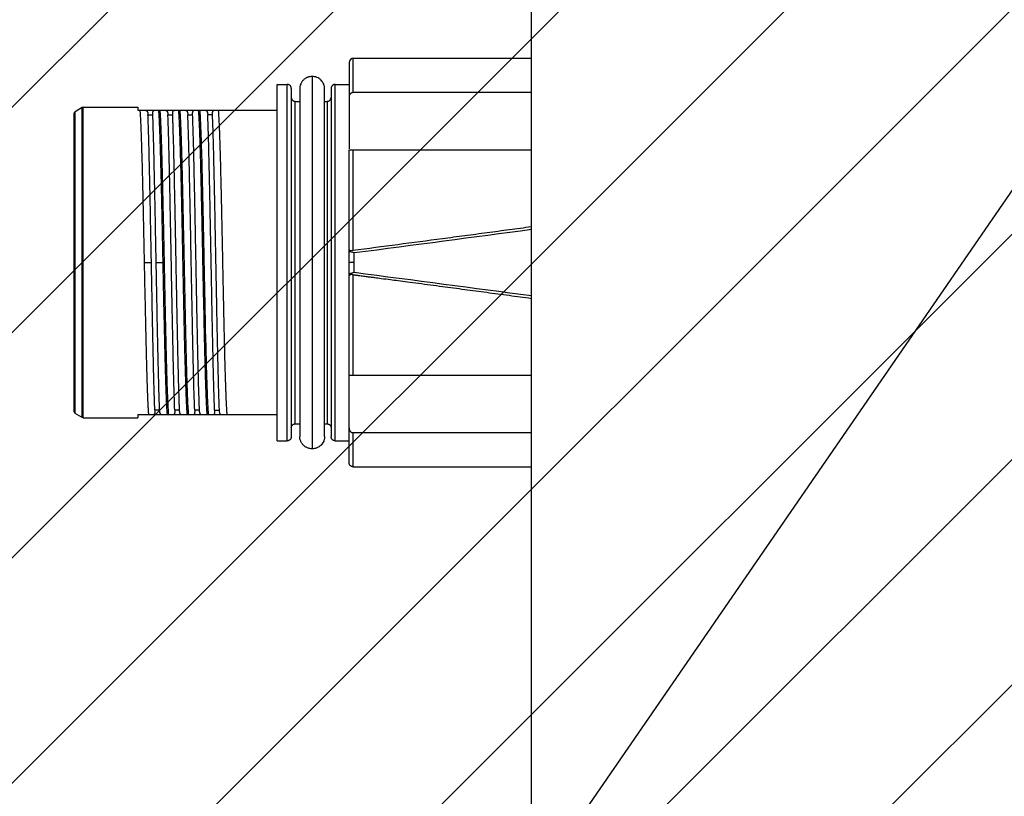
# Model space of a CAD drawing. Header units: millimetres. Extents: x -491 to 2059, y -393 to 795.
# Tile 255 of 256: x 911 to 931, y 449 to 465. Entities that reach past the tile are written whole.
import ezdxf

# ---------------------------------------------------------------- set-up
doc = ezdxf.new("R2010")
doc.units = ezdxf.units.MM
doc.header["$LTSCALE"] = 462.55
doc.linetypes.add('PHANTOM', pattern=[0.8, 0.45, -0.05, 0.1, -0.05, 0.1, -0.05])
doc.layers.get('0').update_dxf_attribs({"linetype": 'CONTINUOUS'})
for name, color, linetype in [('_0219_COVER_TOP_PBL222', 7, 'CONTINUOUS'), ('A2600102_ABL239', 7, 'CONTINUOUS'), ('DEFAULT_3', 7, 'PHANTOM'), ('E2030301_ABL240', 7, 'CONTINUOUS'), ('R2538000302_HARNESS_PBL241', 7, 'CONTINUOUS'), ('위_8_VBL211', 7, 'CONTINUOUS')]:
    doc.layers.add(name, color=color, linetype=linetype)

# ---------------------------------------------------------------- blocks, each defined once
blk = doc.blocks.new('_0219_COVER_TOP_PBL222', base_point=(3331.953, 4611.092))
at = {"layer": '_0219_COVER_TOP_PBL222', "color": 7}
blk.add_line((3164.049, 4462.797), (3164.049, 4578.912), dxfattribs=at)
at = {"layer": '_0219_COVER_TOP_PBL222', "color": 2}
blk.add_line((3212.735, 4533.532), (3164.049, 4462.796), dxfattribs=at)
blk = doc.blocks.new('R2538000302_HARNESS_PBL241', base_point=(3152.574, 4494.197))
at = {"layer": 'R2538000302_HARNESS_PBL241', "color": 2}
for p, q in [((3155.098, 4502.738), (3155.098, 4504.447)), ((3153.048, 4503.547), (3153.048, 4484.847)), ((3151.798, 4485.247), (3151.798, 4503.147)), ((3154.198, 4485.247), (3154.198, 4503.147)), ((3141.508, 4486.411), (3141.508, 4501.984)), ((3141.558, 4486.397), (3141.558, 4501.997)), ((3152.198, 4486.097), (3152.198, 4502.297)), ((3153.798, 4502.297), (3153.798, 4486.097)), ((3141.148, 4486.618), (3141.148, 4501.776)), ((3144.806, 4501.613), (3145.046, 4501.613)), ((3145.806, 4501.613), (3146.046, 4501.613)), ((3146.806, 4501.613), (3147.046, 4501.613)), ((3148.046, 4501.613), (3147.806, 4501.613)), ((3155.098, 4494.805), (3155.098, 4499.865)), ((3144.632, 4494.197), (3144.978, 4494.197)), ((3145.219, 4494.197), (3145.565, 4494.197)), ((3155.148, 4494.197), (3154.898, 4494.197)), ((3155.098, 4488.53), (3155.098, 4493.59)), ((3145.391, 4486.782), (3145.15, 4486.782)), ((3146.391, 4486.782), (3146.15, 4486.782)), ((3147.391, 4486.782), (3147.15, 4486.782)), ((3148.15, 4486.782), (3148.391, 4486.782)), ((3155.098, 4483.947), (3155.098, 4485.657))]:
    blk.add_line(p, q, dxfattribs=at)
at = {"layer": 'R2538000302_HARNESS_PBL241', "color": 7}
for p, q in [((3164.049, 4504.447), (3155.098, 4504.447)), ((3154.898, 4504.247), (3154.898, 4499.908)), ((3151.298, 4485.247), (3151.298, 4503.147)), ((3151.298, 4503.147), (3151.798, 4503.147)), ((3151.998, 4502.947), (3151.998, 4485.447)), ((3152.423, 4502.922), (3152.423, 4485.472)), ((3153.673, 4485.472), (3153.673, 4502.922)), ((3153.998, 4502.947), (3153.998, 4485.447)), ((3154.198, 4503.147), (3154.898, 4503.147)), ((3164.049, 4502.738), (3155.098, 4502.738)), ((3141.508, 4501.984), (3141.148, 4501.776)), ((3141.558, 4501.997), (3141.508, 4501.984)), ((3141.558, 4501.997), (3144.298, 4501.997)), ((3144.298, 4501.997), (3144.298, 4501.847)), ((3144.298, 4501.847), (3151.298, 4501.847)), ((3152.198, 4502.297), (3152.423, 4502.297)), ((3153.673, 4502.297), (3153.798, 4502.297)), ((3141.098, 4501.689), (3141.148, 4501.776)), ((3141.098, 4486.705), (3141.098, 4501.689)), ((3154.898, 4484.147), (3154.898, 4499.864)), ((3154.922, 4499.862), (3154.953, 4499.862)), ((3155.098, 4499.865), (3164.049, 4499.865)), ((3147.52, 4499.226), (3147.508, 4499.666)), ((3147.455, 4499.189), (3147.454, 4499.226)), ((3147.459, 4499.008), (3147.455, 4499.189)), ((3147.46, 4498.996), (3147.459, 4499.008)), ((3147.466, 4498.758), (3147.46, 4498.996)), ((3147.521, 4499.19), (3147.52, 4499.226)), ((3147.526, 4499.01), (3147.521, 4499.19)), ((3147.526, 4498.996), (3147.526, 4499.01)), ((3147.532, 4498.758), (3147.526, 4498.996)), ((3147.47, 4498.597), (3147.466, 4498.758)), ((3147.478, 4498.265), (3147.47, 4498.597)), ((3147.536, 4498.599), (3147.532, 4498.758)), ((3147.545, 4498.265), (3147.536, 4498.599)), ((3147.478, 4498.239), (3147.478, 4498.265)), ((3147.545, 4498.241), (3147.545, 4498.265)), ((3147.181, 4496.17), (3147.166, 4496.918)), ((3147.506, 4497.04), (3147.505, 4497.048)), ((3147.507, 4496.968), (3147.506, 4497.04)), ((3147.508, 4496.949), (3147.507, 4496.968)), ((3147.574, 4496.968), (3147.572, 4497.042)), ((3147.592, 4496.121), (3147.574, 4496.968)), ((3147.181, 4496.147), (3147.181, 4496.17)), ((3147.183, 4496.046), (3147.181, 4496.147)), ((3147.185, 4495.946), (3147.183, 4496.046)), ((3147.187, 4495.865), (3147.185, 4495.946)), ((3147.188, 4495.794), (3147.185, 4495.946)), ((3147.526, 4496.09), (3147.525, 4496.121)), ((3147.532, 4495.797), (3147.526, 4496.09)), ((3147.593, 4496.092), (3147.592, 4496.121)), ((3147.599, 4495.797), (3147.593, 4496.092)), ((3154.898, 4494.76), (3155.148, 4494.699)), ((3155.148, 4493.695), (3155.148, 4494.699)), ((3155.148, 4493.695), (3154.898, 4493.634)), ((3147.251, 4492.497), (3147.249, 4492.573)), ((3147.252, 4492.435), (3147.251, 4492.497)), ((3147.264, 4491.838), (3147.252, 4492.435)), ((3147.604, 4492.305), (3147.598, 4492.597)), ((3147.671, 4492.306), (3147.665, 4492.597)), ((3147.624, 4491.355), (3147.604, 4492.305)), ((3147.679, 4491.918), (3147.671, 4492.306)), ((3146.276, 4491.255), (3146.271, 4491.474)), ((3147.264, 4491.829), (3147.264, 4491.838)), ((3147.264, 4491.829), (3147.264, 4491.838)), ((3147.271, 4491.475), (3147.264, 4491.829)), ((3147.275, 4491.263), (3147.271, 4491.475)), ((3147.681, 4491.805), (3147.679, 4491.918)), ((3147.682, 4491.778), (3147.681, 4491.805)), ((3147.691, 4491.356), (3147.682, 4491.778)), ((3146.281, 4490.968), (3146.276, 4491.255)), ((3146.283, 4490.87), (3146.281, 4490.968)), ((3147.276, 4491.255), (3147.275, 4491.263)), ((3147.276, 4491.255), (3147.275, 4491.263)), ((3147.281, 4490.968), (3147.276, 4491.255)), ((3147.627, 4491.248), (3147.624, 4491.355)), ((3147.627, 4491.238), (3147.627, 4491.248)), ((3147.632, 4491.025), (3147.627, 4491.237)), ((3147.633, 4490.976), (3147.632, 4491.025)), ((3147.694, 4491.248), (3147.691, 4491.356)), ((3147.694, 4491.239), (3147.694, 4491.248)), ((3147.698, 4491.027), (3147.694, 4491.239)), ((3147.7, 4490.976), (3147.698, 4491.027)), ((3147.717, 4490.224), (3147.7, 4490.976)), ((3147.652, 4490.152), (3147.65, 4490.224)), ((3147.66, 4489.801), (3147.652, 4490.152)), ((3147.719, 4490.154), (3147.717, 4490.224)), ((3147.727, 4489.797), (3147.719, 4490.154)), ((3147.662, 4489.722), (3147.66, 4489.801)), ((3147.674, 4489.249), (3147.662, 4489.722)), ((3147.729, 4489.729), (3147.727, 4489.797)), ((3147.729, 4489.722), (3147.729, 4489.729)), ((3147.676, 4489.207), (3147.674, 4489.249)), ((3164.049, 4488.53), (3155.098, 4488.53)), ((3146.359, 4487.691), (3146.354, 4487.891)), ((3141.098, 4486.705), (3141.148, 4486.618)), ((3141.508, 4486.411), (3141.148, 4486.618)), ((3144.298, 4486.547), (3144.298, 4486.397)), ((3151.298, 4486.547), (3144.298, 4486.547)), ((3141.558, 4486.397), (3141.508, 4486.411)), ((3141.558, 4486.397), (3144.298, 4486.397)), ((3152.198, 4486.097), (3152.423, 4486.097)), ((3153.673, 4486.097), (3153.798, 4486.097)), ((3155.098, 4485.657), (3164.049, 4485.657)), ((3151.298, 4485.247), (3151.798, 4485.247)), ((3154.198, 4485.247), (3154.898, 4485.247)), ((3155.098, 4483.947), (3164.049, 4483.947))]:
    blk.add_line(p, q, dxfattribs=at)
blk.add_lwpolyline([(3155.098, 4504.447), (3155.055, 4504.442), (3154.974, 4504.404), (3154.918, 4504.334), (3154.898, 4504.247)], dxfattribs=at)
for centre, radius, start, end in [((3142.472, 4501.547), 2.89, 5.8522, 5.9675), ((3143.472, 4501.547), 2.89, 5.8522, 5.9675), ((3144.472, 4501.547), 2.89, 5.8522, 5.9675), ((2936.855, 4493.585), 210.674, 1.53426, 1.65393), ((2610.316, 4485.461), 537.382, 1.23481, 1.36271), ((3148.87, 4486.863), 3.036, 185.5825, 185.9652), ((3149.87, 4486.863), 3.036, 185.5825, 185.9652), ((3150.87, 4486.863), 3.036, 185.5825, 185.9652)]:
    blk.add_arc(centre, radius, start, end, dxfattribs=at)
for major_axis, start_param, end_param in [((88.474, 9.93), -1.178625, -1.066705), ((88.474, -9.93), 1.066705, 1.178625)]:
    blk.add_ellipse((3120.964, 4494.197), major_axis=major_axis, ratio=0.040277, start_param=start_param, end_param=end_param, dxfattribs=at)
for points, knots in [([(3153.048, 4503.547), (3153.008, 4503.547), (3152.947, 4503.541), (3152.868, 4503.522), (3152.811, 4503.501), (3152.755, 4503.475), (3152.702, 4503.443), (3152.653, 4503.407), (3152.607, 4503.365), (3152.565, 4503.32), (3152.528, 4503.271), (3152.497, 4503.218), (3152.462, 4503.144), (3152.438, 4503.065), (3152.425, 4502.984), (3152.423, 4502.943), (3152.423, 4502.922)], [0, 0, 0, 0, 0.123658, 0.185796, 0.248121, 0.310639, 0.373306, 0.436053, 0.498812, 0.561532, 0.624205, 0.686867, 0.749543, 0.874741, 0.937379, 1, 1, 1, 1]), ([(3153.673, 4502.922), (3153.673, 4502.963), (3153.667, 4503.025), (3153.647, 4503.104), (3153.62, 4503.181), (3153.571, 4503.272), (3153.506, 4503.351), (3153.446, 4503.406), (3153.38, 4503.455), (3153.307, 4503.493), (3153.229, 4503.521), (3153.15, 4503.541), (3153.089, 4503.547), (3153.048, 4503.547)], [0, 0, 0, 0, 0.125003, 0.187539, 0.250036, 0.374886, 0.499849, 0.562453, 0.625121, 0.750582, 0.813373, 0.875985, 1, 1, 1, 1]), ([(3151.998, 4502.947), (3151.998, 4502.96), (3151.995, 4502.986), (3151.983, 4503.024), (3151.964, 4503.059), (3151.943, 4503.085), (3151.923, 4503.103), (3151.908, 4503.115), (3151.891, 4503.125), (3151.868, 4503.136), (3151.837, 4503.145), (3151.811, 4503.147), (3151.798, 4503.147)], [0, 0, 0, 0, 0.122814, 0.248907, 0.376935, 0.504944, 0.568445, 0.631364, 0.693669, 0.755504, 0.878211, 1, 1, 1, 1]), ([(3154.198, 4503.147), (3154.186, 4503.147), (3154.16, 4503.144), (3154.122, 4503.132), (3154.087, 4503.113), (3154.061, 4503.092), (3154.043, 4503.072), (3154.031, 4503.056), (3154.021, 4503.04), (3154.01, 4503.016), (3154.001, 4502.985), (3153.998, 4502.96), (3153.998, 4502.947)], [0, 0, 0, 0, 0.122814, 0.248907, 0.376935, 0.504944, 0.568445, 0.631364, 0.693669, 0.755504, 0.878211, 1, 1, 1, 1]), ([(3151.998, 4502.497), (3151.998, 4502.482), (3152.003, 4502.451), (3152.02, 4502.408), (3152.045, 4502.368), (3152.068, 4502.346), (3152.08, 4502.336)], [0, 0, 0, 0, 0.243703, 0.494635, 0.7485, 1, 1, 1, 1]), ([(3152.08, 4502.336), (3152.085, 4502.333), (3152.093, 4502.327), (3152.112, 4502.316), (3152.136, 4502.306), (3152.167, 4502.299), (3152.188, 4502.297), (3152.198, 4502.297)], [0, 0, 0, 0, 0.127326, 0.253647, 0.504033, 0.752816, 1, 1, 1, 1]), ([(3153.798, 4502.297), (3153.811, 4502.297), (3153.837, 4502.3), (3153.875, 4502.313), (3153.91, 4502.332), (3153.936, 4502.353), (3153.954, 4502.372), (3153.966, 4502.388), (3153.976, 4502.405), (3153.987, 4502.428), (3153.996, 4502.459), (3153.998, 4502.484), (3153.998, 4502.497)], [0, 0, 0, 0, 0.122814, 0.248907, 0.376935, 0.504944, 0.568445, 0.631364, 0.693669, 0.755504, 0.878211, 1, 1, 1, 1]), ([(3155.098, 4502.738), (3155.091, 4502.738), (3155.077, 4502.737), (3155.055, 4502.733), (3155.035, 4502.726), (3155.015, 4502.717), (3154.996, 4502.706), (3154.973, 4502.688), (3154.949, 4502.661), (3154.926, 4502.624), (3154.905, 4502.57), (3154.898, 4502.526), (3154.898, 4502.497)], [0, 0, 0, 0, 0.062508, 0.125038, 0.187669, 0.250313, 0.312863, 0.375434, 0.500492, 0.625472, 0.750589, 1, 1, 1, 1]), ([(3144.632, 4494.197), (3144.627, 4494.42), (3144.618, 4494.865), (3144.605, 4495.527), (3144.591, 4496.18), (3144.577, 4496.818), (3144.564, 4497.437), (3144.55, 4498.032), (3144.537, 4498.599), (3144.523, 4499.133), (3144.509, 4499.631), (3144.496, 4500.089), (3144.482, 4500.503), (3144.469, 4500.871), (3144.457, 4501.147), (3144.448, 4501.343), (3144.441, 4501.47), (3144.434, 4501.584), (3144.427, 4501.684), (3144.42, 4501.77), (3144.416, 4501.823), (3144.413, 4501.847)], [0, 0, 0, 0, 0.087449, 0.174254, 0.259775, 0.343381, 0.424456, 0.502403, 0.576646, 0.64664, 0.711869, 0.771852, 0.826147, 0.874357, 0.916126, 0.934497, 0.951148, 0.966049, 0.979172, 0.990496, 1, 1, 1, 1]), ([(3144.684, 4501.847), (3144.688, 4501.847), (3144.697, 4501.847), (3144.71, 4501.844), (3144.722, 4501.839), (3144.733, 4501.833), (3144.744, 4501.824), (3144.754, 4501.814), (3144.763, 4501.802), (3144.774, 4501.783), (3144.786, 4501.754), (3144.796, 4501.713), (3144.803, 4501.665), (3144.805, 4501.631), (3144.806, 4501.613)], [0, 0, 0, 0, 0.046248, 0.09091, 0.134943, 0.179362, 0.225173, 0.273298, 0.324546, 0.379601, 0.503016, 0.646614, 0.812033, 1, 1, 1, 1]), ([(3145.046, 4501.613), (3145.046, 4501.631), (3145.045, 4501.665), (3145.047, 4501.706), (3145.051, 4501.735), (3145.054, 4501.755), (3145.058, 4501.772), (3145.063, 4501.788), (3145.069, 4501.802), (3145.077, 4501.817), (3145.088, 4501.83), (3145.1, 4501.839), (3145.11, 4501.844), (3145.121, 4501.847), (3145.128, 4501.847), (3145.132, 4501.847)], [0, 0, 0, 0, 0.198278, 0.371742, 0.449249, 0.520718, 0.586326, 0.646336, 0.701094, 0.751072, 0.839258, 0.879622, 0.919004, 0.958714, 1, 1, 1, 1]), ([(3145.565, 4494.197), (3145.561, 4494.42), (3145.551, 4494.863), (3145.538, 4495.524), (3145.524, 4496.175), (3145.511, 4496.811), (3145.497, 4497.429), (3145.483, 4498.023), (3145.47, 4498.588), (3145.456, 4499.122), (3145.443, 4499.619), (3145.429, 4500.077), (3145.416, 4500.491), (3145.402, 4500.86), (3145.391, 4501.136), (3145.381, 4501.333), (3145.374, 4501.461), (3145.368, 4501.575), (3145.361, 4501.676), (3145.354, 4501.763), (3145.349, 4501.817), (3145.347, 4501.841)], [0, 0, 0, 0, 0.087276, 0.173914, 0.259276, 0.342738, 0.423688, 0.501532, 0.575699, 0.645647, 0.710863, 0.77087, 0.825227, 0.873537, 0.91545, 0.933909, 0.950658, 0.965666, 0.978907, 0.990358, 1, 1, 1, 1]), ([(3145.848, 4486.567), (3145.846, 4486.593), (3145.841, 4486.648), (3145.835, 4486.738), (3145.828, 4486.842), (3145.821, 4486.959), (3145.814, 4487.089), (3145.805, 4487.288), (3145.796, 4487.505), (3145.787, 4487.737), (3145.778, 4488.001), (3145.766, 4488.359), (3145.753, 4488.819), (3145.739, 4489.319), (3145.726, 4489.855), (3145.712, 4490.422), (3145.699, 4491.017), (3145.685, 4491.635), (3145.672, 4492.272), (3145.658, 4492.922), (3145.644, 4493.583), (3145.631, 4494.247), (3145.617, 4494.911), (3145.604, 4495.57), (3145.59, 4496.219), (3145.576, 4496.854), (3145.563, 4497.468), (3145.55, 4498.059), (3145.536, 4498.622), (3145.518, 4499.304), (3145.501, 4499.936), (3145.482, 4500.512), (3145.468, 4500.877), (3145.457, 4501.152), (3145.448, 4501.346), (3145.441, 4501.472), (3145.434, 4501.585), (3145.427, 4501.685), (3145.42, 4501.771), (3145.416, 4501.823), (3145.413, 4501.847)], [0, 0, 0, 0, 0.005005, 0.01091, 0.017706, 0.025379, 0.033916, 0.043303, 0.064554, 0.07638, 0.088978, 0.116397, 0.146611, 0.1794, 0.214526, 0.25173, 0.290743, 0.331278, 0.373041, 0.415726, 0.459022, 0.502612, 0.546178, 0.589402, 0.631968, 0.673566, 0.713892, 0.752651, 0.78956, 0.82435, 0.886576, 0.913557, 0.937516, 0.958276, 0.96741, 0.975689, 0.9831, 0.98963, 0.995266, 1, 1, 1, 1]), ([(3145.684, 4501.847), (3145.688, 4501.847), (3145.697, 4501.847), (3145.71, 4501.844), (3145.722, 4501.839), (3145.733, 4501.833), (3145.744, 4501.824), (3145.754, 4501.814), (3145.763, 4501.802), (3145.774, 4501.783), (3145.786, 4501.754), (3145.796, 4501.713), (3145.803, 4501.665), (3145.805, 4501.631), (3145.806, 4501.613)], [0, 0, 0, 0, 0.046248, 0.09091, 0.134942, 0.179362, 0.225173, 0.273298, 0.324546, 0.379601, 0.503016, 0.646614, 0.812033, 1, 1, 1, 1]), ([(3146.046, 4501.613), (3146.046, 4501.631), (3146.045, 4501.665), (3146.047, 4501.706), (3146.051, 4501.735), (3146.054, 4501.755), (3146.058, 4501.772), (3146.063, 4501.788), (3146.069, 4501.802), (3146.077, 4501.817), (3146.088, 4501.83), (3146.1, 4501.839), (3146.11, 4501.844), (3146.121, 4501.847), (3146.128, 4501.847), (3146.132, 4501.847)], [0, 0, 0, 0, 0.198278, 0.371742, 0.449249, 0.520718, 0.586326, 0.646337, 0.701094, 0.751072, 0.839258, 0.879622, 0.919004, 0.958714, 1, 1, 1, 1]), ([(3146.784, 4486.547), (3146.781, 4486.571), (3146.776, 4486.624), (3146.77, 4486.71), (3146.763, 4486.81), (3146.756, 4486.924), (3146.749, 4487.051), (3146.74, 4487.246), (3146.728, 4487.522), (3146.715, 4487.889), (3146.701, 4488.302), (3146.688, 4488.759), (3146.674, 4489.256), (3146.66, 4489.789), (3146.647, 4490.354), (3146.633, 4490.948), (3146.62, 4491.566), (3146.606, 4492.203), (3146.592, 4492.854), (3146.579, 4493.516), (3146.565, 4494.183), (3146.552, 4494.849), (3146.538, 4495.511), (3146.524, 4496.163), (3146.511, 4496.801), (3146.497, 4497.42), (3146.484, 4498.015), (3146.47, 4498.581), (3146.457, 4499.116), (3146.443, 4499.615), (3146.429, 4500.073), (3146.416, 4500.489), (3146.403, 4500.858), (3146.391, 4501.135), (3146.381, 4501.332), (3146.374, 4501.46), (3146.368, 4501.575), (3146.361, 4501.676), (3146.354, 4501.763), (3146.349, 4501.817), (3146.347, 4501.841)], [0, 0, 0, 0, 0.004747, 0.010401, 0.016953, 0.024392, 0.032704, 0.041874, 0.062722, 0.086783, 0.113882, 0.143819, 0.176376, 0.211312, 0.248371, 0.287281, 0.327756, 0.369499, 0.412202, 0.455552, 0.49923, 0.542915, 0.586287, 0.629025, 0.670816, 0.711353, 0.750338, 0.787484, 0.822519, 0.855185, 0.885243, 0.91247, 0.936669, 0.957661, 0.966907, 0.975295, 0.98281, 0.989441, 0.995174, 1, 1, 1, 1]), ([(3146.848, 4486.567), (3146.846, 4486.593), (3146.841, 4486.648), (3146.835, 4486.738), (3146.828, 4486.842), (3146.821, 4486.959), (3146.814, 4487.089), (3146.805, 4487.288), (3146.796, 4487.505), (3146.787, 4487.737), (3146.778, 4488.001), (3146.766, 4488.359), (3146.753, 4488.819), (3146.739, 4489.319), (3146.726, 4489.855), (3146.712, 4490.422), (3146.699, 4491.017), (3146.685, 4491.635), (3146.672, 4492.272), (3146.658, 4492.922), (3146.644, 4493.583), (3146.631, 4494.247), (3146.617, 4494.911), (3146.604, 4495.57), (3146.59, 4496.219), (3146.576, 4496.854), (3146.563, 4497.468), (3146.55, 4498.059), (3146.536, 4498.622), (3146.518, 4499.304), (3146.501, 4499.936), (3146.482, 4500.512), (3146.468, 4500.877), (3146.457, 4501.152), (3146.448, 4501.346), (3146.441, 4501.472), (3146.434, 4501.585), (3146.427, 4501.685), (3146.42, 4501.771), (3146.416, 4501.823), (3146.413, 4501.847)], [0, 0, 0, 0, 0.005005, 0.01091, 0.017706, 0.025379, 0.033916, 0.043303, 0.064554, 0.07638, 0.088978, 0.116397, 0.146611, 0.1794, 0.214526, 0.25173, 0.290743, 0.331278, 0.373041, 0.415726, 0.459022, 0.502612, 0.546178, 0.589402, 0.631968, 0.673566, 0.713892, 0.752651, 0.78956, 0.82435, 0.886576, 0.913557, 0.937516, 0.958276, 0.96741, 0.975689, 0.9831, 0.98963, 0.995266, 1, 1, 1, 1]), ([(3146.684, 4501.847), (3146.688, 4501.847), (3146.697, 4501.847), (3146.71, 4501.844), (3146.722, 4501.839), (3146.733, 4501.833), (3146.744, 4501.824), (3146.754, 4501.814), (3146.763, 4501.802), (3146.774, 4501.783), (3146.786, 4501.754), (3146.796, 4501.713), (3146.803, 4501.665), (3146.805, 4501.631), (3146.806, 4501.613)], [0, 0, 0, 0, 0.046248, 0.09091, 0.134942, 0.179362, 0.225173, 0.273298, 0.324546, 0.379601, 0.503016, 0.646614, 0.812033, 1, 1, 1, 1]), ([(3147.046, 4501.613), (3147.046, 4501.631), (3147.045, 4501.665), (3147.047, 4501.706), (3147.051, 4501.735), (3147.054, 4501.755), (3147.058, 4501.772), (3147.063, 4501.788), (3147.069, 4501.802), (3147.077, 4501.817), (3147.088, 4501.83), (3147.1, 4501.839), (3147.11, 4501.844), (3147.121, 4501.847), (3147.128, 4501.847), (3147.132, 4501.847)], [0, 0, 0, 0, 0.198278, 0.371742, 0.449249, 0.520718, 0.586326, 0.646337, 0.701094, 0.751072, 0.839258, 0.879622, 0.919004, 0.958714, 1, 1, 1, 1]), ([(3147.441, 4499.666), (3147.437, 4499.798), (3147.43, 4500.052), (3147.418, 4500.417), (3147.407, 4500.747), (3147.395, 4501.041), (3147.383, 4501.297), (3147.373, 4501.487), (3147.365, 4501.618), (3147.359, 4501.702), (3147.353, 4501.775), (3147.349, 4501.82), (3147.347, 4501.841)], [0, 0, 0, 0, 0.182504, 0.350189, 0.502136, 0.637513, 0.75558, 0.85569, 0.898839, 0.937305, 0.971039, 1, 1, 1, 1]), ([(3147.508, 4499.666), (3147.504, 4499.799), (3147.497, 4500.055), (3147.485, 4500.421), (3147.475, 4500.705), (3147.467, 4500.914), (3147.459, 4501.098), (3147.45, 4501.305), (3147.44, 4501.494), (3147.431, 4501.626), (3147.425, 4501.709), (3147.419, 4501.782), (3147.415, 4501.826), (3147.413, 4501.847)], [0, 0, 0, 0, 0.183124, 0.351276, 0.503523, 0.573413, 0.639016, 0.757005, 0.85684, 0.899778, 0.937983, 0.971404, 1, 1, 1, 1]), ([(3147.684, 4501.847), (3147.688, 4501.847), (3147.697, 4501.847), (3147.71, 4501.844), (3147.722, 4501.839), (3147.733, 4501.833), (3147.744, 4501.824), (3147.754, 4501.814), (3147.763, 4501.802), (3147.774, 4501.783), (3147.786, 4501.754), (3147.796, 4501.713), (3147.803, 4501.665), (3147.805, 4501.631), (3147.806, 4501.613)], [0, 0, 0, 0, 0.046248, 0.09091, 0.134942, 0.179362, 0.225173, 0.273298, 0.324546, 0.379601, 0.503016, 0.646614, 0.812033, 1, 1, 1, 1]), ([(3148.046, 4501.613), (3148.046, 4501.631), (3148.045, 4501.665), (3148.047, 4501.706), (3148.051, 4501.735), (3148.054, 4501.755), (3148.058, 4501.772), (3148.063, 4501.788), (3148.069, 4501.802), (3148.077, 4501.817), (3148.088, 4501.83), (3148.1, 4501.839), (3148.11, 4501.844), (3148.121, 4501.847), (3148.128, 4501.847), (3148.132, 4501.847)], [0, 0, 0, 0, 0.198278, 0.371742, 0.449249, 0.520718, 0.586326, 0.646337, 0.701094, 0.751072, 0.839258, 0.879622, 0.919004, 0.958714, 1, 1, 1, 1]), ([(3148.47, 4498.598), (3148.465, 4498.799), (3148.455, 4499.184), (3148.439, 4499.738), (3148.426, 4500.168), (3148.416, 4500.484), (3148.408, 4500.7), (3148.401, 4500.9), (3148.393, 4501.085), (3148.385, 4501.253), (3148.377, 4501.405), (3148.37, 4501.54), (3148.362, 4501.658), (3148.355, 4501.759), (3148.349, 4501.82), (3148.346, 4501.847)], [0, 0, 0, 0, 0.185238, 0.35606, 0.510863, 0.5818, 0.648201, 0.709913, 0.766792, 0.818705, 0.865531, 0.907161, 0.943501, 0.974469, 1, 1, 1, 1]), ([(3144.978, 4494.197), (3144.971, 4494.575), (3144.961, 4495.139), (3144.946, 4495.887), (3144.935, 4496.438), (3144.924, 4496.979), (3144.914, 4497.507), (3144.903, 4498.02), (3144.893, 4498.516), (3144.882, 4498.992), (3144.871, 4499.446), (3144.86, 4499.876), (3144.85, 4500.28), (3144.839, 4500.656), (3144.828, 4501.003), (3144.817, 4501.318), (3144.81, 4501.518), (3144.806, 4501.613)], [0, 0, 0, 0, 0.152695, 0.228171, 0.302603, 0.375655, 0.44699, 0.516283, 0.583217, 0.647488, 0.708801, 0.766877, 0.82145, 0.872271, 0.919109, 0.96175, 1, 1, 1, 1]), ([(3145.219, 4494.197), (3145.211, 4494.575), (3145.201, 4495.139), (3145.186, 4495.887), (3145.176, 4496.438), (3145.165, 4496.979), (3145.154, 4497.507), (3145.143, 4498.02), (3145.133, 4498.516), (3145.122, 4498.992), (3145.111, 4499.446), (3145.101, 4499.876), (3145.09, 4500.28), (3145.079, 4500.656), (3145.065, 4501.097), (3145.055, 4501.413), (3145.046, 4501.613)], [0, 0, 0, 0, 0.152695, 0.228171, 0.302604, 0.375655, 0.44699, 0.516283, 0.583218, 0.647488, 0.708801, 0.766877, 0.82145, 0.872272, 0.919109, 1, 1, 1, 1]), ([(3146.15, 4486.782), (3146.142, 4486.981), (3146.131, 4487.297), (3146.118, 4487.738), (3146.107, 4488.115), (3146.096, 4488.519), (3146.085, 4488.949), (3146.075, 4489.403), (3146.064, 4489.878), (3146.054, 4490.374), (3146.043, 4490.887), (3146.032, 4491.415), (3146.021, 4491.956), (3146.011, 4492.508), (3145.996, 4493.256), (3145.978, 4494.197), (3145.961, 4495.139), (3145.946, 4495.887), (3145.935, 4496.438), (3145.924, 4496.979), (3145.914, 4497.507), (3145.903, 4498.02), (3145.893, 4498.516), (3145.882, 4498.992), (3145.871, 4499.446), (3145.86, 4499.876), (3145.85, 4500.28), (3145.839, 4500.656), (3145.828, 4501.003), (3145.817, 4501.318), (3145.81, 4501.518), (3145.806, 4501.613)], [0, 0, 0, 0, 0.040445, 0.063864, 0.089275, 0.116561, 0.145599, 0.176256, 0.208391, 0.241858, 0.276505, 0.312172, 0.348698, 0.385914, 0.423652, 0.5, 0.576348, 0.614086, 0.651302, 0.687828, 0.723495, 0.758141, 0.791609, 0.823744, 0.854401, 0.883438, 0.910725, 0.936136, 0.959554, 0.980875, 1, 1, 1, 1]), ([(3146.271, 4491.474), (3146.266, 4491.711), (3146.257, 4492.19), (3146.243, 4492.915), (3146.231, 4493.526), (3146.222, 4494.019), (3146.213, 4494.512), (3146.201, 4495.126), (3146.187, 4495.856), (3146.175, 4496.458), (3146.166, 4496.931), (3146.157, 4497.39), (3146.145, 4497.947), (3146.133, 4498.492), (3146.124, 4498.913), (3146.117, 4499.214), (3146.11, 4499.506), (3146.101, 4499.874), (3146.089, 4500.306), (3146.077, 4500.718), (3146.068, 4501.023), (3146.059, 4501.292), (3146.052, 4501.487), (3146.046, 4501.613)], [0, 0, 0, 0, 0.070117, 0.141777, 0.214424, 0.250941, 0.287492, 0.360412, 0.432618, 0.503548, 0.538361, 0.57265, 0.639386, 0.703237, 0.733924, 0.763706, 0.792525, 0.820325, 0.872651, 0.92028, 0.942214, 0.962839, 1, 1, 1, 1]), ([(3147.15, 4486.782), (3147.142, 4486.981), (3147.131, 4487.297), (3147.118, 4487.738), (3147.107, 4488.115), (3147.096, 4488.519), (3147.085, 4488.949), (3147.075, 4489.403), (3147.064, 4489.878), (3147.054, 4490.374), (3147.043, 4490.887), (3147.032, 4491.415), (3147.021, 4491.956), (3147.011, 4492.508), (3146.996, 4493.256), (3146.978, 4494.197), (3146.961, 4495.139), (3146.946, 4495.887), (3146.935, 4496.438), (3146.924, 4496.979), (3146.914, 4497.507), (3146.903, 4498.02), (3146.893, 4498.516), (3146.882, 4498.992), (3146.871, 4499.446), (3146.86, 4499.876), (3146.85, 4500.28), (3146.839, 4500.656), (3146.828, 4501.003), (3146.817, 4501.318), (3146.81, 4501.518), (3146.806, 4501.613)], [0, 0, 0, 0, 0.040445, 0.063864, 0.089275, 0.116561, 0.145599, 0.176256, 0.208391, 0.241858, 0.276505, 0.312172, 0.348698, 0.385914, 0.423652, 0.5, 0.576348, 0.614086, 0.651302, 0.687828, 0.723495, 0.758141, 0.791609, 0.823744, 0.854401, 0.883438, 0.910725, 0.936136, 0.959554, 0.980875, 1, 1, 1, 1]), ([(3147.166, 4496.918), (3147.161, 4497.163), (3147.151, 4497.642), (3147.136, 4498.343), (3147.122, 4499.008), (3147.107, 4499.63), (3147.092, 4500.204), (3147.079, 4500.651), (3147.069, 4500.98), (3147.06, 4501.269), (3147.052, 4501.478), (3147.046, 4501.613)], [0, 0, 0, 0, 0.156298, 0.306103, 0.448092, 0.581015, 0.703698, 0.815059, 0.866182, 0.914116, 1, 1, 1, 1]), ([(3148.15, 4486.782), (3148.142, 4486.981), (3148.131, 4487.297), (3148.118, 4487.738), (3148.107, 4488.115), (3148.096, 4488.519), (3148.085, 4488.949), (3148.075, 4489.403), (3148.064, 4489.878), (3148.054, 4490.374), (3148.043, 4490.887), (3148.032, 4491.415), (3148.021, 4491.956), (3148.011, 4492.508), (3147.996, 4493.256), (3147.978, 4494.197), (3147.961, 4495.139), (3147.946, 4495.887), (3147.935, 4496.438), (3147.924, 4496.979), (3147.914, 4497.507), (3147.903, 4498.02), (3147.893, 4498.516), (3147.882, 4498.992), (3147.871, 4499.446), (3147.86, 4499.876), (3147.85, 4500.28), (3147.839, 4500.656), (3147.828, 4501.003), (3147.817, 4501.318), (3147.81, 4501.518), (3147.806, 4501.613)], [0, 0, 0, 0, 0.040445, 0.063864, 0.089275, 0.116561, 0.145599, 0.176256, 0.208391, 0.241858, 0.276505, 0.312172, 0.348698, 0.385914, 0.423652, 0.5, 0.576348, 0.614086, 0.651302, 0.687828, 0.723495, 0.758141, 0.791609, 0.823744, 0.854401, 0.883438, 0.910725, 0.936136, 0.959554, 0.980875, 1, 1, 1, 1]), ([(3148.391, 4486.782), (3148.387, 4486.876), (3148.379, 4487.076), (3148.369, 4487.392), (3148.358, 4487.738), (3148.347, 4488.115), (3148.337, 4488.519), (3148.326, 4488.949), (3148.315, 4489.403), (3148.304, 4489.878), (3148.294, 4490.374), (3148.283, 4490.887), (3148.272, 4491.415), (3148.261, 4491.956), (3148.251, 4492.508), (3148.236, 4493.256), (3148.219, 4494.197), (3148.201, 4495.139), (3148.186, 4495.887), (3148.176, 4496.438), (3148.165, 4496.979), (3148.154, 4497.507), (3148.143, 4498.02), (3148.133, 4498.516), (3148.122, 4498.992), (3148.111, 4499.446), (3148.101, 4499.876), (3148.09, 4500.28), (3148.079, 4500.656), (3148.065, 4501.097), (3148.055, 4501.413), (3148.046, 4501.613)], [0, 0, 0, 0, 0.019125, 0.040445, 0.063864, 0.089275, 0.116561, 0.145599, 0.176256, 0.208391, 0.241859, 0.276505, 0.312172, 0.348698, 0.385914, 0.423652, 0.5, 0.576348, 0.614086, 0.651302, 0.687828, 0.723495, 0.758142, 0.791609, 0.823744, 0.854401, 0.883439, 0.910725, 0.936136, 0.959555, 1, 1, 1, 1]), ([(3154.898, 4499.864), (3154.902, 4499.863), (3154.91, 4499.861), (3154.918, 4499.861), (3154.922, 4499.862)], [0, 0, 0, 0, 0.496345, 1, 1, 1, 1]), ([(3154.953, 4499.862), (3154.963, 4499.862), (3154.984, 4499.863), (3155.033, 4499.864), (3155.071, 4499.865), (3155.098, 4499.865)], [0, 0, 0, 0, 0.201763, 0.442172, 1, 1, 1, 1]), ([(3148.532, 4495.797), (3148.529, 4495.922), (3148.524, 4496.169), (3148.517, 4496.536), (3148.509, 4496.898), (3148.498, 4497.367), (3148.485, 4497.933), (3148.475, 4498.38), (3148.47, 4498.598)], [0, 0, 0, 0, 0.13311, 0.264523, 0.393922, 0.520995, 0.766944, 1, 1, 1, 1]), ([(3147.505, 4497.049), (3147.501, 4497.251), (3147.492, 4497.648), (3147.483, 4498.045), (3147.478, 4498.239)], [0, 0, 0, 0, 0.510548, 1, 1, 1, 1]), ([(3147.525, 4496.121), (3147.524, 4496.191), (3147.518, 4496.467), (3147.512, 4496.743), (3147.508, 4496.949)], [0, 0, 0, 0, 0.253187, 1, 1, 1, 1]), ([(3164.049, 4495.991), (3163.682, 4495.941), (3162.943, 4495.842), (3161.828, 4495.692), (3160.707, 4495.542), (3159.211, 4495.343), (3157.342, 4495.096), (3155.846, 4494.902), (3155.098, 4494.805)], [0, 0, 0, 0, 0.123016, 0.247745, 0.373662, 0.498919, 0.749398, 1, 1, 1, 1]), ([(3147.249, 4492.573), (3147.244, 4492.84), (3147.234, 4493.377), (3147.219, 4494.183), (3147.203, 4494.99), (3147.193, 4495.527), (3147.188, 4495.794)], [0, 0, 0, 0, 0.248772, 0.499919, 0.751107, 1, 1, 1, 1]), ([(3147.598, 4492.597), (3147.592, 4492.862), (3147.581, 4493.396), (3147.565, 4494.197), (3147.549, 4494.999), (3147.538, 4495.532), (3147.532, 4495.797)], [0, 0, 0, 0, 0.248659, 0.499999, 0.75134, 1, 1, 1, 1]), ([(3147.665, 4492.597), (3147.659, 4492.862), (3147.648, 4493.396), (3147.632, 4494.197), (3147.616, 4494.999), (3147.605, 4495.532), (3147.599, 4495.797)], [0, 0, 0, 0, 0.248659, 0.499999, 0.75134, 1, 1, 1, 1]), ([(3148.598, 4492.597), (3148.592, 4492.862), (3148.581, 4493.396), (3148.565, 4494.197), (3148.549, 4494.999), (3148.538, 4495.532), (3148.532, 4495.797)], [0, 0, 0, 0, 0.248659, 0.499999, 0.75134, 1, 1, 1, 1]), ([(3154.898, 4494.853), (3154.898, 4494.853), (3154.897, 4494.852), (3154.897, 4494.851), (3154.897, 4494.85), (3154.898, 4494.848), (3154.899, 4494.847), (3154.9, 4494.845), (3154.901, 4494.843), (3154.903, 4494.841), (3154.904, 4494.837), (3154.906, 4494.834), (3154.908, 4494.831), (3154.911, 4494.829), (3154.914, 4494.826), (3154.918, 4494.823), (3154.922, 4494.821), (3154.928, 4494.818), (3154.937, 4494.814), (3154.945, 4494.811), (3154.949, 4494.81)], [0, 0, 0, 0, 0.028999, 0.040815, 0.052228, 0.076205, 0.102492, 0.129323, 0.155287, 0.20521, 0.25378, 0.30243, 0.352929, 0.40777, 0.468254, 0.532879, 0.600944, 0.672657, 0.827837, 1, 1, 1, 1]), ([(3154.949, 4494.81), (3154.953, 4494.809), (3154.964, 4494.806), (3154.986, 4494.802), (3155.017, 4494.8), (3155.057, 4494.8), (3155.084, 4494.803), (3155.098, 4494.805)], [0, 0, 0, 0, 0.099752, 0.208778, 0.451437, 0.719143, 1, 1, 1, 1]), ([(3144.851, 4486.547), (3144.848, 4486.571), (3144.843, 4486.624), (3144.836, 4486.711), (3144.83, 4486.811), (3144.823, 4486.924), (3144.816, 4487.052), (3144.807, 4487.247), (3144.795, 4487.524), (3144.781, 4487.891), (3144.768, 4488.306), (3144.754, 4488.763), (3144.741, 4489.261), (3144.727, 4489.796), (3144.714, 4490.362), (3144.7, 4490.957), (3144.686, 4491.576), (3144.673, 4492.214), (3144.659, 4492.867), (3144.646, 4493.53), (3144.636, 4493.974), (3144.632, 4494.197)], [0, 0, 0, 0, 0.009503, 0.020825, 0.033948, 0.048849, 0.0655, 0.083872, 0.125641, 0.17385, 0.228146, 0.288129, 0.353358, 0.423352, 0.497596, 0.575543, 0.656618, 0.740224, 0.825745, 0.91255, 1, 1, 1, 1]), ([(3145.15, 4486.782), (3145.142, 4486.981), (3145.131, 4487.297), (3145.118, 4487.738), (3145.107, 4488.115), (3145.096, 4488.519), (3145.085, 4488.949), (3145.075, 4489.403), (3145.064, 4489.878), (3145.054, 4490.374), (3145.043, 4490.887), (3145.032, 4491.415), (3145.021, 4491.956), (3145.011, 4492.508), (3144.996, 4493.256), (3144.985, 4493.82), (3144.978, 4494.197)], [0, 0, 0, 0, 0.08089, 0.127728, 0.178549, 0.233123, 0.291198, 0.352512, 0.416782, 0.483717, 0.55301, 0.624345, 0.697396, 0.771829, 0.847304, 1, 1, 1, 1]), ([(3145.391, 4486.782), (3145.387, 4486.876), (3145.379, 4487.076), (3145.369, 4487.392), (3145.358, 4487.738), (3145.347, 4488.115), (3145.337, 4488.519), (3145.326, 4488.949), (3145.315, 4489.403), (3145.304, 4489.878), (3145.294, 4490.374), (3145.283, 4490.887), (3145.272, 4491.415), (3145.261, 4491.956), (3145.251, 4492.508), (3145.236, 4493.256), (3145.226, 4493.82), (3145.219, 4494.197)], [0, 0, 0, 0, 0.038249, 0.080891, 0.127729, 0.17855, 0.233123, 0.291199, 0.352512, 0.416783, 0.483717, 0.55301, 0.624345, 0.697396, 0.771829, 0.847304, 1, 1, 1, 1]), ([(3145.784, 4486.547), (3145.781, 4486.571), (3145.776, 4486.624), (3145.77, 4486.711), (3145.763, 4486.811), (3145.756, 4486.924), (3145.749, 4487.052), (3145.742, 4487.192), (3145.736, 4487.345), (3145.726, 4487.575), (3145.715, 4487.891), (3145.701, 4488.306), (3145.687, 4488.763), (3145.674, 4489.261), (3145.66, 4489.796), (3145.647, 4490.362), (3145.633, 4490.957), (3145.62, 4491.576), (3145.606, 4492.214), (3145.592, 4492.867), (3145.579, 4493.53), (3145.57, 4493.974), (3145.565, 4494.197)], [0, 0, 0, 0, 0.009504, 0.020827, 0.033951, 0.048852, 0.065502, 0.083874, 0.103933, 0.125643, 0.173852, 0.228148, 0.28813, 0.353359, 0.423353, 0.497597, 0.575543, 0.656619, 0.740225, 0.825745, 0.91255, 1, 1, 1, 1]), ([(3154.931, 4493.578), (3154.926, 4493.576), (3154.919, 4493.572), (3154.911, 4493.566), (3154.907, 4493.562), (3154.903, 4493.557), (3154.9, 4493.552), (3154.899, 4493.547), (3154.898, 4493.543), (3154.898, 4493.541)], [0, 0, 0, 0, 0.313827, 0.450434, 0.574853, 0.689227, 0.79624, 0.898781, 1, 1, 1, 1]), ([(3155.098, 4493.59), (3155.082, 4493.592), (3155.058, 4493.594), (3155.026, 4493.594), (3155.003, 4493.593), (3154.982, 4493.591), (3154.963, 4493.588), (3154.946, 4493.584), (3154.936, 4493.58), (3154.931, 4493.578)], [0, 0, 0, 0, 0.292477, 0.433045, 0.566886, 0.691586, 0.806031, 0.909091, 1, 1, 1, 1]), ([(3155.098, 4493.59), (3155.096, 4493.59), (3155.091, 4493.591), (3155.084, 4493.592), (3155.079, 4493.592), (3155.074, 4493.593), (3155.071, 4493.593), (3155.07, 4493.594), (3155.068, 4493.594), (3155.07, 4493.594), (3155.071, 4493.594), (3155.074, 4493.593), (3155.077, 4493.593), (3155.084, 4493.592), (3155.094, 4493.591), (3155.116, 4493.588), (3155.151, 4493.583), (3155.2, 4493.577), (3155.256, 4493.57), (3155.317, 4493.562), (3155.382, 4493.553), (3155.468, 4493.542), (3155.572, 4493.528), (3155.692, 4493.513), (3155.839, 4493.494), (3156.008, 4493.472), (3156.242, 4493.441), (3156.561, 4493.399), (3156.949, 4493.349), (3157.388, 4493.291), (3157.859, 4493.229), (3158.599, 4493.132), (3159.558, 4493.005), (3160.698, 4492.854), (3161.813, 4492.705), (3162.927, 4492.555), (3163.675, 4492.454), (3164.049, 4492.403)], [0, 0, 0, 0, 0.000895, 0.001642, 0.002246, 0.002711, 0.00304, 0.003239, 0.00331, 0.003362, 0.003532, 0.003817, 0.004213, 0.004715, 0.006022, 0.007706, 0.012073, 0.017552, 0.023883, 0.030801, 0.038045, 0.045352, 0.05945, 0.072764, 0.085331, 0.10837, 0.128858, 0.163354, 0.214615, 0.25783, 0.309573, 0.371274, 0.504237, 0.628947, 0.751041, 0.875508, 1, 1, 1, 1]), ([(3148.66, 4489.797), (3148.655, 4490.014), (3148.644, 4490.461), (3148.632, 4491.027), (3148.621, 4491.496), (3148.611, 4491.982), (3148.603, 4492.35), (3148.598, 4492.597)], [0, 0, 0, 0, 0.233058, 0.479006, 0.606078, 0.735477, 1, 1, 1, 1]), ([(3147.391, 4486.782), (3147.388, 4486.84), (3147.384, 4486.962), (3147.374, 4487.224), (3147.363, 4487.582), (3147.349, 4488.047), (3147.338, 4488.464), (3147.329, 4488.82), (3147.32, 4489.202), (3147.308, 4489.701), (3147.295, 4490.324), (3147.286, 4490.75), (3147.281, 4490.968)], [0, 0, 0, 0, 0.042118, 0.087424, 0.187258, 0.298764, 0.421122, 0.486092, 0.553432, 0.69472, 0.843942, 1, 1, 1, 1]), ([(3147.65, 4490.224), (3147.648, 4490.285), (3147.643, 4490.536), (3147.637, 4490.787), (3147.633, 4490.976)], [0, 0, 0, 0, 0.244602, 1, 1, 1, 1]), ([(3146.354, 4487.891), (3146.347, 4488.108), (3146.339, 4488.442), (3146.327, 4488.898), (3146.318, 4489.265), (3146.31, 4489.648), (3146.298, 4490.184), (3146.289, 4490.593), (3146.283, 4490.87)], [0, 0, 0, 0, 0.218294, 0.336297, 0.459729, 0.588214, 0.721361, 1, 1, 1, 1]), ([(3147.848, 4486.567), (3147.846, 4486.595), (3147.84, 4486.657), (3147.833, 4486.758), (3147.826, 4486.875), (3147.818, 4487.009), (3147.811, 4487.158), (3147.803, 4487.323), (3147.796, 4487.502), (3147.789, 4487.697), (3147.781, 4487.906), (3147.771, 4488.211), (3147.758, 4488.625), (3147.743, 4489.158), (3147.734, 4489.529), (3147.729, 4489.722)], [0, 0, 0, 0, 0.026824, 0.058888, 0.096127, 0.138463, 0.185803, 0.238047, 0.295078, 0.356772, 0.422995, 0.493602, 0.647339, 0.816635, 1, 1, 1, 1]), ([(3148.784, 4486.547), (3148.781, 4486.575), (3148.775, 4486.636), (3148.768, 4486.736), (3148.76, 4486.854), (3148.752, 4486.989), (3148.745, 4487.141), (3148.737, 4487.309), (3148.73, 4487.494), (3148.722, 4487.695), (3148.714, 4487.91), (3148.703, 4488.227), (3148.69, 4488.656), (3148.675, 4489.21), (3148.665, 4489.596), (3148.66, 4489.797)], [0, 0, 0, 0, 0.025532, 0.056503, 0.092845, 0.134475, 0.181299, 0.23321, 0.290088, 0.3518, 0.418203, 0.48914, 0.643942, 0.814762, 1, 1, 1, 1]), ([(3147.784, 4486.547), (3147.781, 4486.571), (3147.776, 4486.623), (3147.77, 4486.709), (3147.763, 4486.807), (3147.756, 4486.919), (3147.749, 4487.045), (3147.74, 4487.237), (3147.729, 4487.509), (3147.715, 4487.871), (3147.696, 4488.442), (3147.684, 4488.892), (3147.676, 4489.207)], [0, 0, 0, 0, 0.027018, 0.059161, 0.096375, 0.138596, 0.185749, 0.237753, 0.355933, 0.492292, 0.645847, 1, 1, 1, 1]), ([(3154.922, 4488.533), (3154.92, 4488.533), (3154.916, 4488.533), (3154.912, 4488.533), (3154.908, 4488.532), (3154.904, 4488.532), (3154.902, 4488.532), (3154.901, 4488.532), (3154.9, 4488.531), (3154.899, 4488.531), (3154.899, 4488.531), (3154.898, 4488.531), (3154.898, 4488.53), (3154.898, 4488.53)], [0, 0, 0, 0, 0.23256, 0.432768, 0.601213, 0.738361, 0.844819, 0.886845, 0.921638, 0.949492, 0.970922, 0.986985, 1, 1, 1, 1]), ([(3155.098, 4488.53), (3155.08, 4488.53), (3155.044, 4488.53), (3154.995, 4488.531), (3154.959, 4488.532), (3154.936, 4488.533), (3154.926, 4488.533), (3154.922, 4488.533)], [0, 0, 0, 0, 0.319106, 0.605224, 0.835524, 0.926149, 1, 1, 1, 1]), ([(3146.391, 4486.782), (3146.388, 4486.849), (3146.383, 4486.989), (3146.372, 4487.292), (3146.364, 4487.528), (3146.359, 4487.691)], [0, 0, 0, 0, 0.222109, 0.463206, 1, 1, 1, 1]), ([(3145.15, 4486.782), (3145.151, 4486.763), (3145.152, 4486.729), (3145.15, 4486.688), (3145.146, 4486.659), (3145.143, 4486.64), (3145.139, 4486.622), (3145.134, 4486.606), (3145.128, 4486.593), (3145.119, 4486.577), (3145.109, 4486.564), (3145.096, 4486.555), (3145.086, 4486.551), (3145.076, 4486.548), (3145.068, 4486.547), (3145.065, 4486.547)], [0, 0, 0, 0, 0.198278, 0.371742, 0.449249, 0.520718, 0.586326, 0.646336, 0.701094, 0.751072, 0.839258, 0.879622, 0.919004, 0.958714, 1, 1, 1, 1]), ([(3145.513, 4486.547), (3145.509, 4486.547), (3145.5, 4486.548), (3145.487, 4486.55), (3145.475, 4486.555), (3145.463, 4486.562), (3145.453, 4486.57), (3145.443, 4486.58), (3145.434, 4486.592), (3145.423, 4486.612), (3145.411, 4486.641), (3145.401, 4486.681), (3145.394, 4486.729), (3145.391, 4486.763), (3145.391, 4486.782)], [0, 0, 0, 0, 0.046248, 0.09091, 0.134943, 0.179362, 0.225173, 0.273298, 0.324546, 0.379601, 0.503016, 0.646614, 0.812033, 1, 1, 1, 1]), ([(3146.15, 4486.782), (3146.151, 4486.763), (3146.152, 4486.729), (3146.15, 4486.688), (3146.146, 4486.659), (3146.143, 4486.64), (3146.139, 4486.622), (3146.134, 4486.606), (3146.128, 4486.593), (3146.119, 4486.577), (3146.109, 4486.564), (3146.096, 4486.555), (3146.086, 4486.551), (3146.076, 4486.548), (3146.068, 4486.547), (3146.065, 4486.547)], [0, 0, 0, 0, 0.198278, 0.371742, 0.449249, 0.520718, 0.586326, 0.646337, 0.701094, 0.751072, 0.839258, 0.879622, 0.919004, 0.958714, 1, 1, 1, 1]), ([(3146.513, 4486.547), (3146.509, 4486.547), (3146.5, 4486.548), (3146.487, 4486.55), (3146.475, 4486.555), (3146.463, 4486.562), (3146.453, 4486.57), (3146.443, 4486.58), (3146.434, 4486.592), (3146.423, 4486.612), (3146.411, 4486.641), (3146.401, 4486.681), (3146.394, 4486.729), (3146.391, 4486.763), (3146.391, 4486.782)], [0, 0, 0, 0, 0.046248, 0.09091, 0.134942, 0.179362, 0.225173, 0.273298, 0.324546, 0.379601, 0.503016, 0.646614, 0.812033, 1, 1, 1, 1]), ([(3147.15, 4486.782), (3147.151, 4486.763), (3147.152, 4486.729), (3147.15, 4486.688), (3147.146, 4486.659), (3147.143, 4486.64), (3147.139, 4486.622), (3147.134, 4486.606), (3147.128, 4486.593), (3147.119, 4486.577), (3147.109, 4486.564), (3147.096, 4486.555), (3147.086, 4486.551), (3147.076, 4486.548), (3147.068, 4486.547), (3147.065, 4486.547)], [0, 0, 0, 0, 0.198278, 0.371742, 0.449249, 0.520718, 0.586326, 0.646337, 0.701094, 0.751072, 0.839258, 0.879622, 0.919004, 0.958714, 1, 1, 1, 1]), ([(3147.513, 4486.547), (3147.509, 4486.547), (3147.5, 4486.548), (3147.487, 4486.55), (3147.475, 4486.555), (3147.463, 4486.562), (3147.453, 4486.57), (3147.443, 4486.58), (3147.434, 4486.592), (3147.423, 4486.612), (3147.411, 4486.641), (3147.401, 4486.681), (3147.394, 4486.729), (3147.391, 4486.763), (3147.391, 4486.782)], [0, 0, 0, 0, 0.046248, 0.09091, 0.134942, 0.179362, 0.225173, 0.273298, 0.324546, 0.379601, 0.503016, 0.646614, 0.812033, 1, 1, 1, 1]), ([(3148.15, 4486.782), (3148.151, 4486.763), (3148.152, 4486.729), (3148.15, 4486.688), (3148.146, 4486.659), (3148.143, 4486.64), (3148.139, 4486.622), (3148.134, 4486.606), (3148.128, 4486.593), (3148.119, 4486.577), (3148.109, 4486.564), (3148.096, 4486.555), (3148.086, 4486.551), (3148.076, 4486.548), (3148.068, 4486.547), (3148.065, 4486.547)], [0, 0, 0, 0, 0.198278, 0.371742, 0.449249, 0.520718, 0.586326, 0.646337, 0.701094, 0.751072, 0.839258, 0.879622, 0.919004, 0.958714, 1, 1, 1, 1]), ([(3148.513, 4486.547), (3148.509, 4486.547), (3148.5, 4486.548), (3148.487, 4486.55), (3148.475, 4486.555), (3148.463, 4486.562), (3148.453, 4486.57), (3148.443, 4486.58), (3148.434, 4486.592), (3148.423, 4486.612), (3148.411, 4486.641), (3148.401, 4486.681), (3148.394, 4486.729), (3148.391, 4486.763), (3148.391, 4486.782)], [0, 0, 0, 0, 0.046248, 0.09091, 0.134942, 0.179362, 0.225173, 0.273298, 0.324546, 0.379601, 0.503016, 0.646614, 0.812033, 1, 1, 1, 1]), ([(3151.998, 4485.897), (3151.998, 4485.91), (3152.001, 4485.936), (3152.014, 4485.974), (3152.033, 4486.009), (3152.054, 4486.035), (3152.073, 4486.053), (3152.089, 4486.065), (3152.106, 4486.075), (3152.129, 4486.086), (3152.16, 4486.095), (3152.186, 4486.097), (3152.198, 4486.097)], [0, 0, 0, 0, 0.122814, 0.248907, 0.376935, 0.504944, 0.568445, 0.631364, 0.693669, 0.755504, 0.878211, 1, 1, 1, 1]), ([(3153.798, 4486.097), (3153.811, 4486.097), (3153.837, 4486.094), (3153.875, 4486.082), (3153.91, 4486.063), (3153.936, 4486.042), (3153.954, 4486.022), (3153.966, 4486.006), (3153.976, 4485.99), (3153.987, 4485.966), (3153.996, 4485.935), (3153.998, 4485.91), (3153.998, 4485.897)], [0, 0, 0, 0, 0.122814, 0.248907, 0.376935, 0.504944, 0.568445, 0.631364, 0.693669, 0.755504, 0.878211, 1, 1, 1, 1]), ([(3154.898, 4485.897), (3154.898, 4485.896), (3154.898, 4485.892), (3154.899, 4485.886), (3154.899, 4485.881), (3154.9, 4485.876), (3154.9, 4485.87), (3154.9, 4485.865), (3154.901, 4485.859), (3154.901, 4485.852), (3154.903, 4485.843), (3154.905, 4485.833), (3154.908, 4485.822), (3154.911, 4485.812), (3154.914, 4485.801), (3154.918, 4485.791), (3154.922, 4485.781), (3154.928, 4485.768), (3154.937, 4485.752), (3154.95, 4485.734), (3154.963, 4485.718), (3154.979, 4485.702), (3154.996, 4485.689), (3155.015, 4485.677), (3155.035, 4485.668), (3155.062, 4485.659), (3155.084, 4485.657), (3155.098, 4485.657)], [0, 0, 0, 0, 0.015451, 0.031364, 0.047186, 0.062834, 0.078373, 0.093854, 0.109329, 0.124842, 0.155996, 0.187297, 0.218689, 0.25009, 0.281401, 0.312606, 0.343827, 0.375101, 0.437675, 0.50013, 0.562629, 0.625193, 0.687621, 0.750146, 0.812708, 0.875128, 1, 1, 1, 1]), ([(3151.998, 4485.447), (3151.998, 4485.434), (3151.995, 4485.408), (3151.983, 4485.371), (3151.964, 4485.336), (3151.943, 4485.31), (3151.923, 4485.291), (3151.908, 4485.279), (3151.891, 4485.269), (3151.868, 4485.258), (3151.837, 4485.25), (3151.811, 4485.247), (3151.798, 4485.247)], [0, 0, 0, 0, 0.122814, 0.248907, 0.376935, 0.504944, 0.568445, 0.631364, 0.693669, 0.755504, 0.878211, 1, 1, 1, 1]), ([(3153.048, 4484.847), (3153.008, 4484.847), (3152.947, 4484.853), (3152.868, 4484.873), (3152.811, 4484.893), (3152.755, 4484.92), (3152.702, 4484.951), (3152.653, 4484.988), (3152.607, 4485.029), (3152.565, 4485.074), (3152.528, 4485.124), (3152.497, 4485.177), (3152.462, 4485.251), (3152.438, 4485.33), (3152.425, 4485.411), (3152.423, 4485.452), (3152.423, 4485.472)], [0, 0, 0, 0, 0.123658, 0.185796, 0.248121, 0.310639, 0.373306, 0.436053, 0.498812, 0.561532, 0.624205, 0.686867, 0.749543, 0.874741, 0.937379, 1, 1, 1, 1]), ([(3153.673, 4485.472), (3153.673, 4485.431), (3153.667, 4485.37), (3153.647, 4485.29), (3153.62, 4485.213), (3153.571, 4485.123), (3153.506, 4485.043), (3153.446, 4484.988), (3153.38, 4484.939), (3153.307, 4484.901), (3153.229, 4484.873), (3153.15, 4484.853), (3153.089, 4484.847), (3153.048, 4484.847)], [0, 0, 0, 0, 0.125003, 0.187539, 0.250036, 0.374886, 0.499849, 0.562453, 0.625121, 0.750582, 0.813373, 0.875985, 1, 1, 1, 1]), ([(3154.198, 4485.247), (3154.186, 4485.247), (3154.16, 4485.25), (3154.122, 4485.263), (3154.087, 4485.282), (3154.061, 4485.303), (3154.043, 4485.322), (3154.031, 4485.338), (3154.021, 4485.355), (3154.01, 4485.378), (3154.001, 4485.409), (3153.998, 4485.434), (3153.998, 4485.447)], [0, 0, 0, 0, 0.122814, 0.248907, 0.376935, 0.504944, 0.568445, 0.631364, 0.693669, 0.755504, 0.878211, 1, 1, 1, 1]), ([(3155.098, 4483.947), (3155.086, 4483.947), (3155.06, 4483.95), (3155.022, 4483.963), (3154.987, 4483.982), (3154.961, 4484.003), (3154.943, 4484.022), (3154.931, 4484.038), (3154.921, 4484.055), (3154.91, 4484.078), (3154.901, 4484.109), (3154.898, 4484.134), (3154.898, 4484.147)], [0, 0, 0, 0, 0.122814, 0.248907, 0.376935, 0.504944, 0.568445, 0.631364, 0.693669, 0.755504, 0.878211, 1, 1, 1, 1])]:
    blk.add_open_spline(points, degree=3, knots=knots, dxfattribs=at)
blk = doc.blocks.new('E2030301_ABL240', base_point=(3152.574, 4494.197))
at = {"layer": 'R2538000302_HARNESS_PBL241'}
blk.add_blockref('R2538000302_HARNESS_PBL241', (3152.574, 4494.197), dxfattribs=at)
blk = doc.blocks.new('A2600102_ABL239', base_point=(3159.474, 4524.197))
at = {"layer": 'E2030301_ABL240'}
blk.add_blockref('E2030301_ABL240', (3152.574, 4494.197), dxfattribs=at)
blk = doc.blocks.new('위_8_VBL211', base_point=(1489.089, 2262.131))
at = {"layer": '_0219_COVER_TOP_PBL222'}
blk.add_blockref('_0219_COVER_TOP_PBL222', (1523.994, 2248.311), dxfattribs=at)
at = {"layer": 'A2600102_ABL239'}
blk.add_blockref('A2600102_ABL239', (1351.514, 2161.417), dxfattribs=at)
blk = doc.blocks.new('EEEEE')
h = blk.add_hatch()
h.set_pattern_fill('XSEC0003', color=134, scale=8, angle=45, style=0, pattern_type=0)
h.set_pattern_definition([(45, (0, 0), (-5.656854, 5.656854), [])])
edge = h.paths.add_edge_path()
edge.add_arc((1489.089, 2262.131), 300, 0, 360)
at = {"layer": 'DEFAULT_3', "color": 2}
blk.add_circle((1489.089, 2262.131), 300, dxfattribs=at)
at = {"layer": '위_8_VBL211'}
blk.add_blockref('위_8_VBL211', (1489.089, 2262.131), dxfattribs=at)

msp = doc.modelspace()

# ---------------------------------------------------------------- block references
at = {"xscale": 0.4, "yscale": 0.4, "zscale": 0.4}
msp.add_blockref('EEEEE', (379.168, -392.534), dxfattribs=at)

doc.saveas('drawing.dxf')
